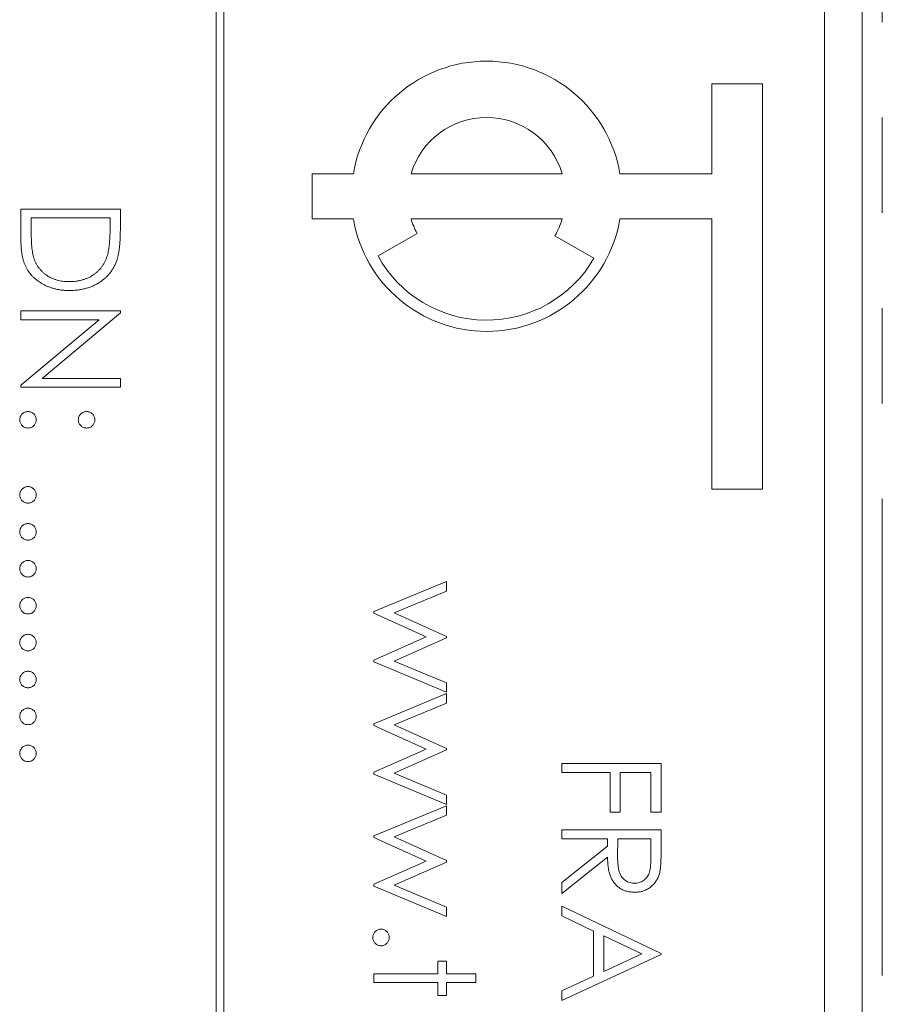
# Model space of a CAD drawing. Header units: millimetres. Extents: x 3 to 533, y -122 to 427.
# Tile 12 of 27: x 96 to 107, y 298 to 311. Entities that reach past the tile are written whole.
import ezdxf

# ---------------------------------------------------------------- set-up
doc = ezdxf.new("R2010")
doc.units = ezdxf.units.MM
doc.linetypes.add('PHANTOM', pattern=[12.7, 6.35, -1.27, 1.27, -1.27, 1.27, -1.27])

msp = doc.modelspace()

# ---------------------------------------------------------------- linework, layer by layer
at = {"color": 7, "linetype": 'Continuous', "lineweight": 15}
for p, q in [((107, 275.39), (107, 341.39)), ((98.4, 335.39), (98.4, 275.39)), ((98.5, 275.39), (98.5, 335.39)), ((106.5, 277.39), (106.5, 333.39)), ((105, 309.89), (105.675, 309.89)), ((105, 308.69), (105, 309.89)), ((105.675, 309.89), (105.675, 304.49)), ((99.675, 308.69), (100.225, 308.69)), ((99.675, 308.09), (99.675, 308.69)), ((100.994, 308.69), (103.006, 308.69)), ((103.775, 308.69), (105, 308.69)), ((95.8, 308.22), (97.123, 308.22)), ((95.8, 307.81), (95.8, 308.22)), ((97.123, 308.22), (97.123, 307.953)), ((95.936, 308.102), (95.936, 307.95)), ((96.987, 308.102), (95.936, 308.102)), ((96.987, 308.009), (96.987, 308.102)), ((100.225, 308.09), (99.675, 308.09)), ((103.006, 308.09), (100.994, 308.09)), ((105, 308.09), (103.775, 308.09)), ((105, 304.49), (105, 308.09)), ((101.074, 307.896), (100.554, 307.596)), ((102.909, 307.865), (103.429, 307.565)), ((95.8, 306.864), (97.123, 306.864)), ((95.8, 306.745), (95.8, 306.864)), ((97.123, 306.839), (96.082, 305.965)), ((97.123, 306.864), (97.123, 306.839)), ((95.8, 305.873), (96.839, 306.745)), ((96.839, 306.745), (95.8, 306.745)), ((95.8, 305.846), (95.8, 305.873)), ((97.123, 305.846), (95.8, 305.846)), ((96.082, 305.965), (97.123, 305.965)), ((97.123, 305.965), (97.123, 305.846)), ((105.675, 304.49), (105, 304.49)), ((100.5, 302.858), (101.467, 303.258)), ((101.467, 303.258), (101.467, 303.131)), ((101.467, 303.131), (100.771, 302.843)), ((100.5, 302.836), (100.5, 302.858)), ((101.195, 302.521), (100.5, 302.836)), ((100.771, 302.843), (101.467, 302.527)), ((100.5, 302.212), (101.195, 302.521)), ((101.467, 302.507), (100.771, 302.198)), ((101.467, 302.527), (101.467, 302.507)), ((100.5, 302.187), (100.5, 302.212)), ((101.467, 301.783), (100.5, 302.187)), ((100.771, 302.198), (101.467, 301.908)), ((101.467, 301.908), (101.467, 301.783)), ((100.5, 301.365), (101.467, 301.766)), ((101.467, 301.766), (101.467, 301.638)), ((101.467, 301.638), (100.771, 301.35)), ((100.5, 301.343), (100.5, 301.365)), ((101.195, 301.028), (100.5, 301.343)), ((100.771, 301.35), (101.467, 301.035)), ((100.5, 300.719), (101.195, 301.028)), ((101.467, 301.015), (100.771, 300.706)), ((101.467, 301.035), (101.467, 301.015)), ((103, 300.833), (104.323, 300.833)), ((103, 300.714), (103, 300.833)), ((104.323, 300.833), (104.323, 300.188)), ((100.5, 300.694), (100.5, 300.719)), ((101.467, 300.29), (100.5, 300.694)), ((100.771, 300.706), (101.467, 300.415)), ((103.644, 300.714), (103, 300.714)), ((103.644, 300.188), (103.644, 300.714)), ((103.78, 300.714), (103.78, 300.188)), ((104.187, 300.714), (103.78, 300.714)), ((104.187, 300.188), (104.187, 300.714)), ((101.467, 300.415), (101.467, 300.29)), ((100.5, 299.873), (101.467, 300.273)), ((101.467, 300.273), (101.467, 300.146)), ((101.467, 300.146), (100.771, 299.858)), ((103.78, 300.188), (103.644, 300.188)), ((104.323, 300.188), (104.187, 300.188)), ((103, 299.951), (104.323, 299.951)), ((103, 299.832), (103, 299.951)), ((104.323, 299.951), (104.323, 299.686)), ((100.5, 299.851), (100.5, 299.873)), ((101.195, 299.536), (100.5, 299.851)), ((100.771, 299.858), (101.467, 299.542)), ((103.611, 299.832), (103, 299.832)), ((103.611, 299.736), (103.611, 299.832)), ((103.746, 299.832), (103.744, 299.59)), ((104.187, 299.832), (103.746, 299.832)), ((104.187, 299.584), (104.187, 299.832)), ((103, 299.25), (103.611, 299.736)), ((103.611, 299.589), (103, 299.103)), ((100.5, 299.226), (101.195, 299.536)), ((101.467, 299.522), (100.771, 299.213)), ((101.467, 299.542), (101.467, 299.522)), ((100.5, 299.202), (100.5, 299.226)), ((101.467, 298.798), (100.5, 299.202)), ((100.771, 299.213), (101.467, 298.923)), ((103, 299.103), (103, 299.25)), ((101.467, 298.923), (101.467, 298.798)), ((103, 298.804), (103, 298.933)), ((103, 298.933), (104.323, 298.306)), ((103.424, 298.603), (103, 298.804)), ((103.424, 298.003), (103.424, 298.603)), ((103.56, 298.538), (103.56, 298.066)), ((104.065, 298.299), (103.56, 298.538)), ((104.323, 298.289), (103, 297.678)), ((103.56, 298.066), (104.065, 298.299)), ((104.323, 298.306), (104.323, 298.289)), ((101.348, 298.204), (101.467, 298.204)), ((101.348, 298.035), (101.348, 298.204)), ((101.467, 298.204), (101.467, 298.035)), ((100.5, 298.035), (101.348, 298.035)), ((100.5, 297.916), (100.5, 298.035)), ((101.467, 298.035), (101.857, 298.035)), ((101.857, 298.035), (101.857, 297.916)), ((103, 297.807), (103.424, 298.003)), ((101.348, 297.916), (100.5, 297.916)), ((101.348, 297.746), (101.348, 297.916)), ((101.467, 297.916), (101.467, 297.746)), ((101.857, 297.916), (101.467, 297.916)), ((101.467, 297.746), (101.348, 297.746)), ((103, 297.678), (103, 297.807))]:
    msp.add_line(p, q, dxfattribs=at)
at = {"color": 8, "linetype": 'PHANTOM', "lineweight": 0}
msp.add_line((107.268, 272.609), (107.268, 341.39), dxfattribs=at)
at = {"color": 7, "linetype": 'Continuous', "lineweight": 15}
for radius, start, end in [(1.8, 9.5941, 170.4059), (1.05, 16.6015, 163.3985), (1.8, 189.5941, 350.4059), (1.05, 196.6015, 208.0808), (1.05, 330, 343.3985), (1.65, 208.7788, 330)]:
    msp.add_arc((102, 308.39), radius, start, end, dxfattribs=at)
for points, knots in [([(95.936, 307.95), (95.936, 307.928), (95.936, 307.886), (95.938, 307.826), (95.94, 307.771), (95.944, 307.721), (95.949, 307.676), (95.954, 307.636), (95.961, 307.602), (95.967, 307.581), (95.969, 307.572)], [0, 0, 0, 0, 0.171901, 0.330628, 0.475549, 0.606746, 0.725024, 0.829742, 0.921323, 1, 1, 1, 1]), ([(96.95, 307.602), (96.953, 307.613), (96.96, 307.637), (96.967, 307.675), (96.973, 307.719), (96.978, 307.767), (96.982, 307.82), (96.985, 307.879), (96.987, 307.942), (96.987, 307.986), (96.987, 308.009)], [0, 0, 0, 0, 0.084319, 0.179285, 0.286583, 0.405111, 0.535593, 0.67819, 0.832976, 1, 1, 1, 1]), ([(97.123, 307.953), (97.123, 307.93), (97.122, 307.885), (97.12, 307.82), (97.117, 307.76), (97.111, 307.705), (97.105, 307.655), (97.097, 307.61), (97.087, 307.57), (97.079, 307.545), (97.075, 307.533)], [0, 0, 0, 0, 0.164289, 0.317406, 0.458844, 0.589367, 0.707831, 0.81577, 0.91288, 1, 1, 1, 1]), ([(96.445, 307.135), (96.428, 307.135), (96.396, 307.136), (96.349, 307.14), (96.303, 307.146), (96.258, 307.155), (96.215, 307.167), (96.173, 307.182), (96.133, 307.199), (96.095, 307.218), (96.059, 307.24), (96.024, 307.263), (95.993, 307.288), (95.964, 307.314), (95.937, 307.342), (95.912, 307.372), (95.891, 307.403), (95.871, 307.436), (95.854, 307.471), (95.839, 307.51), (95.827, 307.552), (95.817, 307.597), (95.809, 307.646), (95.804, 307.698), (95.8, 307.753), (95.8, 307.791), (95.8, 307.81)], [0, 0, 0, 0, 0.046081, 0.090807, 0.134295, 0.177024, 0.218823, 0.260244, 0.30108, 0.341614, 0.381583, 0.42012, 0.458075, 0.494738, 0.531195, 0.566934, 0.602713, 0.638327, 0.674853, 0.713467, 0.754442, 0.797815, 0.843989, 0.893072, 0.944963, 1, 1, 1, 1]), ([(95.969, 307.572), (95.974, 307.56), (95.982, 307.536), (95.997, 307.501), (96.015, 307.469), (96.036, 307.439), (96.059, 307.411), (96.084, 307.385), (96.111, 307.36), (96.141, 307.338), (96.173, 307.318), (96.207, 307.301), (96.242, 307.286), (96.28, 307.274), (96.319, 307.265), (96.359, 307.258), (96.402, 307.254), (96.43, 307.254), (96.445, 307.254)], [0, 0, 0, 0, 0.062415, 0.123338, 0.183125, 0.241783, 0.300579, 0.35968, 0.418882, 0.479531, 0.540851, 0.602303, 0.664463, 0.727806, 0.792895, 0.859672, 0.928464, 1, 1, 1, 1]), ([(96.445, 307.254), (96.46, 307.254), (96.491, 307.254), (96.535, 307.259), (96.578, 307.266), (96.62, 307.276), (96.659, 307.289), (96.697, 307.305), (96.733, 307.324), (96.767, 307.345), (96.799, 307.369), (96.829, 307.396), (96.856, 307.425), (96.88, 307.456), (96.902, 307.489), (96.921, 307.524), (96.937, 307.562), (96.946, 307.589), (96.95, 307.602)], [0, 0, 0, 0, 0.0701512, 0.1378126, 0.2032262, 0.2671741, 0.330024, 0.3917943, 0.4530844, 0.5143339, 0.575, 0.6348655, 0.6941163, 0.7534416, 0.8131258, 0.8740797, 0.936007, 1, 1, 1, 1]), ([(97.075, 307.533), (97.069, 307.518), (97.058, 307.488), (97.036, 307.445), (97.011, 307.404), (96.984, 307.366), (96.953, 307.331), (96.919, 307.298), (96.882, 307.268), (96.842, 307.24), (96.799, 307.215), (96.754, 307.194), (96.708, 307.176), (96.659, 307.161), (96.608, 307.149), (96.555, 307.141), (96.501, 307.136), (96.464, 307.135), (96.445, 307.135)], [0, 0, 0, 0, 0.061545, 0.121694, 0.181155, 0.239875, 0.298702, 0.357647, 0.417605, 0.478494, 0.540407, 0.602345, 0.665004, 0.728559, 0.793651, 0.860534, 0.929236, 1, 1, 1, 1]), ([(95.783, 305.413), (95.783, 305.421), (95.784, 305.435), (95.791, 305.456), (95.801, 305.475), (95.815, 305.492), (95.832, 305.506), (95.851, 305.516), (95.872, 305.522), (95.886, 305.523), (95.893, 305.524)], [0, 0, 0, 0, 0.1277566, 0.2494144, 0.3727965, 0.5001113, 0.6286099, 0.7506434, 0.8737684, 1, 1, 1, 1]), ([(95.893, 305.524), (95.901, 305.523), (95.915, 305.522), (95.936, 305.516), (95.955, 305.506), (95.972, 305.492), (95.986, 305.475), (95.996, 305.456), (96.002, 305.435), (96.003, 305.421), (96.004, 305.413)], [0, 0, 0, 0, 0.129097, 0.252046, 0.373905, 0.501038, 0.628171, 0.751376, 0.872426, 1, 1, 1, 1]), ([(96.563, 305.413), (96.564, 305.421), (96.564, 305.435), (96.571, 305.456), (96.581, 305.475), (96.595, 305.492), (96.612, 305.506), (96.631, 305.516), (96.651, 305.522), (96.666, 305.523), (96.673, 305.524)], [0, 0, 0, 0, 0.127574, 0.248624, 0.371829, 0.498962, 0.626095, 0.747954, 0.870903, 1, 1, 1, 1]), ([(96.673, 305.524), (96.681, 305.523), (96.695, 305.522), (96.716, 305.516), (96.735, 305.506), (96.752, 305.492), (96.766, 305.475), (96.776, 305.456), (96.783, 305.435), (96.783, 305.421), (96.784, 305.413)], [0, 0, 0, 0, 0.126257, 0.249407, 0.371465, 0.498805, 0.627129, 0.750535, 0.872218, 1, 1, 1, 1]), ([(95.893, 305.303), (95.886, 305.304), (95.872, 305.305), (95.851, 305.31), (95.832, 305.321), (95.815, 305.335), (95.801, 305.352), (95.791, 305.371), (95.784, 305.392), (95.783, 305.406), (95.783, 305.413)], [0, 0, 0, 0, 0.126178, 0.248821, 0.37154, 0.499984, 0.627244, 0.749226, 0.872298, 1, 1, 1, 1]), ([(96.004, 305.413), (96.003, 305.406), (96.002, 305.392), (95.996, 305.371), (95.986, 305.352), (95.972, 305.335), (95.955, 305.321), (95.936, 305.31), (95.915, 305.304), (95.901, 305.304), (95.893, 305.303)], [0, 0, 0, 0, 0.127519, 0.249986, 0.371792, 0.49887, 0.625948, 0.748492, 0.870959, 1, 1, 1, 1]), ([(96.673, 305.303), (96.666, 305.304), (96.651, 305.304), (96.63, 305.31), (96.612, 305.321), (96.595, 305.335), (96.581, 305.352), (96.57, 305.371), (96.565, 305.392), (96.564, 305.406), (96.563, 305.413)], [0, 0, 0, 0, 0.129041, 0.251508, 0.374052, 0.50113, 0.628208, 0.750014, 0.872481, 1, 1, 1, 1]), ([(96.784, 305.413), (96.783, 305.406), (96.782, 305.392), (96.777, 305.371), (96.766, 305.352), (96.752, 305.335), (96.735, 305.321), (96.716, 305.31), (96.695, 305.304), (96.681, 305.304), (96.673, 305.303)], [0, 0, 0, 0, 0.127519, 0.249986, 0.371792, 0.49887, 0.625948, 0.748492, 0.870959, 1, 1, 1, 1]), ([(95.783, 304.413), (95.783, 304.42), (95.784, 304.435), (95.791, 304.455), (95.801, 304.474), (95.815, 304.491), (95.832, 304.505), (95.851, 304.515), (95.872, 304.522), (95.886, 304.523), (95.893, 304.523)], [0, 0, 0, 0, 0.1277566, 0.2494144, 0.3727965, 0.5001113, 0.6286099, 0.7506434, 0.8737684, 1, 1, 1, 1]), ([(95.893, 304.303), (95.886, 304.303), (95.872, 304.304), (95.851, 304.31), (95.832, 304.321), (95.815, 304.334), (95.801, 304.351), (95.791, 304.37), (95.784, 304.391), (95.783, 304.405), (95.783, 304.413)], [0, 0, 0, 0, 0.126178, 0.248821, 0.37154, 0.499984, 0.627244, 0.749226, 0.872298, 1, 1, 1, 1]), ([(95.893, 304.523), (95.901, 304.523), (95.915, 304.522), (95.936, 304.515), (95.955, 304.505), (95.972, 304.491), (95.986, 304.474), (95.996, 304.455), (96.002, 304.435), (96.003, 304.42), (96.004, 304.413)], [0, 0, 0, 0, 0.129097, 0.252046, 0.373905, 0.501038, 0.628171, 0.751376, 0.872426, 1, 1, 1, 1]), ([(96.004, 304.413), (96.003, 304.405), (96.002, 304.391), (95.996, 304.37), (95.986, 304.351), (95.972, 304.334), (95.955, 304.32), (95.936, 304.31), (95.915, 304.304), (95.901, 304.303), (95.893, 304.303)], [0, 0, 0, 0, 0.127519, 0.249986, 0.371792, 0.49887, 0.625948, 0.748492, 0.870959, 1, 1, 1, 1]), ([(95.783, 303.921), (95.783, 303.928), (95.784, 303.943), (95.791, 303.963), (95.801, 303.982), (95.815, 303.999), (95.832, 304.013), (95.851, 304.024), (95.872, 304.03), (95.886, 304.031), (95.893, 304.031)], [0, 0, 0, 0, 0.1277566, 0.2494144, 0.3727965, 0.5001113, 0.6286099, 0.7506434, 0.8737684, 1, 1, 1, 1]), ([(95.893, 304.031), (95.901, 304.031), (95.915, 304.03), (95.936, 304.024), (95.955, 304.013), (95.972, 303.999), (95.986, 303.982), (95.996, 303.963), (96.002, 303.943), (96.003, 303.928), (96.004, 303.921)], [0, 0, 0, 0, 0.129097, 0.252046, 0.373905, 0.501038, 0.628171, 0.751376, 0.872426, 1, 1, 1, 1]), ([(95.893, 303.811), (95.886, 303.811), (95.872, 303.812), (95.851, 303.818), (95.832, 303.829), (95.815, 303.842), (95.801, 303.859), (95.791, 303.878), (95.784, 303.899), (95.783, 303.914), (95.783, 303.921)], [0, 0, 0, 0, 0.126178, 0.248821, 0.37154, 0.499984, 0.627244, 0.749226, 0.872298, 1, 1, 1, 1]), ([(96.004, 303.921), (96.003, 303.914), (96.002, 303.899), (95.996, 303.878), (95.986, 303.859), (95.972, 303.842), (95.955, 303.829), (95.936, 303.818), (95.915, 303.812), (95.901, 303.811), (95.893, 303.811)], [0, 0, 0, 0, 0.127519, 0.249986, 0.371792, 0.49887, 0.625948, 0.748492, 0.870959, 1, 1, 1, 1]), ([(95.783, 303.429), (95.783, 303.436), (95.784, 303.451), (95.791, 303.472), (95.801, 303.491), (95.815, 303.508), (95.832, 303.521), (95.851, 303.532), (95.872, 303.538), (95.886, 303.539), (95.893, 303.539)], [0, 0, 0, 0, 0.1277566, 0.2494144, 0.3727965, 0.5001113, 0.6286099, 0.7506434, 0.8737684, 1, 1, 1, 1]), ([(95.893, 303.539), (95.901, 303.539), (95.915, 303.538), (95.936, 303.532), (95.955, 303.521), (95.972, 303.507), (95.986, 303.491), (95.996, 303.472), (96.002, 303.451), (96.003, 303.436), (96.004, 303.429)], [0, 0, 0, 0, 0.129097, 0.252046, 0.373905, 0.501038, 0.628171, 0.751376, 0.872426, 1, 1, 1, 1]), ([(95.893, 303.319), (95.886, 303.319), (95.872, 303.32), (95.851, 303.326), (95.832, 303.337), (95.815, 303.351), (95.801, 303.367), (95.791, 303.386), (95.784, 303.407), (95.783, 303.422), (95.783, 303.429)], [0, 0, 0, 0, 0.126178, 0.248821, 0.37154, 0.499984, 0.627244, 0.749226, 0.872298, 1, 1, 1, 1]), ([(96.004, 303.429), (96.003, 303.422), (96.002, 303.407), (95.996, 303.386), (95.986, 303.367), (95.972, 303.351), (95.955, 303.337), (95.936, 303.326), (95.915, 303.32), (95.901, 303.319), (95.893, 303.319)], [0, 0, 0, 0, 0.127519, 0.249986, 0.371792, 0.49887, 0.625948, 0.748492, 0.870959, 1, 1, 1, 1]), ([(95.783, 302.937), (95.783, 302.945), (95.784, 302.959), (95.791, 302.98), (95.801, 302.999), (95.815, 303.016), (95.832, 303.029), (95.851, 303.04), (95.872, 303.046), (95.886, 303.047), (95.893, 303.047)], [0, 0, 0, 0, 0.1277566, 0.2494144, 0.3727965, 0.5001113, 0.6286099, 0.7506434, 0.8737684, 1, 1, 1, 1]), ([(95.893, 303.047), (95.901, 303.047), (95.915, 303.046), (95.936, 303.04), (95.955, 303.03), (95.972, 303.016), (95.986, 302.999), (95.996, 302.98), (96.002, 302.959), (96.003, 302.945), (96.004, 302.937)], [0, 0, 0, 0, 0.129097, 0.252046, 0.373905, 0.501038, 0.628171, 0.751376, 0.872426, 1, 1, 1, 1]), ([(95.893, 302.827), (95.886, 302.827), (95.872, 302.828), (95.851, 302.834), (95.832, 302.845), (95.815, 302.859), (95.801, 302.876), (95.791, 302.895), (95.784, 302.915), (95.783, 302.93), (95.783, 302.937)], [0, 0, 0, 0, 0.126178, 0.248821, 0.37154, 0.499984, 0.627244, 0.749226, 0.872298, 1, 1, 1, 1]), ([(96.004, 302.937), (96.003, 302.93), (96.002, 302.915), (95.996, 302.895), (95.986, 302.876), (95.972, 302.859), (95.955, 302.845), (95.936, 302.834), (95.915, 302.828), (95.901, 302.827), (95.893, 302.827)], [0, 0, 0, 0, 0.127519, 0.249986, 0.371792, 0.49887, 0.625948, 0.748492, 0.870959, 1, 1, 1, 1]), ([(95.783, 302.445), (95.783, 302.453), (95.784, 302.467), (95.791, 302.488), (95.801, 302.507), (95.815, 302.524), (95.832, 302.538), (95.851, 302.548), (95.872, 302.554), (95.886, 302.555), (95.893, 302.556)], [0, 0, 0, 0, 0.1277566, 0.2494144, 0.3727965, 0.5001113, 0.6286099, 0.7506434, 0.8737684, 1, 1, 1, 1]), ([(95.893, 302.335), (95.886, 302.336), (95.872, 302.336), (95.851, 302.342), (95.832, 302.353), (95.815, 302.367), (95.801, 302.384), (95.791, 302.403), (95.784, 302.423), (95.783, 302.438), (95.783, 302.445)], [0, 0, 0, 0, 0.126178, 0.248821, 0.37154, 0.499984, 0.627244, 0.749226, 0.872298, 1, 1, 1, 1]), ([(95.893, 302.556), (95.901, 302.555), (95.915, 302.554), (95.936, 302.548), (95.955, 302.538), (95.972, 302.524), (95.986, 302.507), (95.996, 302.488), (96.002, 302.467), (96.003, 302.453), (96.004, 302.445)], [0, 0, 0, 0, 0.129097, 0.252046, 0.373905, 0.501038, 0.628171, 0.751376, 0.872426, 1, 1, 1, 1]), ([(96.004, 302.445), (96.003, 302.438), (96.002, 302.424), (95.996, 302.403), (95.986, 302.384), (95.972, 302.367), (95.955, 302.353), (95.936, 302.342), (95.915, 302.336), (95.901, 302.336), (95.893, 302.335)], [0, 0, 0, 0, 0.127519, 0.249986, 0.371792, 0.49887, 0.625948, 0.748492, 0.870959, 1, 1, 1, 1]), ([(95.783, 301.954), (95.783, 301.961), (95.784, 301.975), (95.791, 301.996), (95.801, 302.015), (95.815, 302.032), (95.832, 302.046), (95.851, 302.056), (95.872, 302.063), (95.886, 302.063), (95.893, 302.064)], [0, 0, 0, 0, 0.1277566, 0.2494144, 0.3727965, 0.5001113, 0.6286099, 0.7506434, 0.8737684, 1, 1, 1, 1]), ([(95.893, 302.064), (95.901, 302.063), (95.915, 302.063), (95.936, 302.056), (95.955, 302.046), (95.972, 302.032), (95.986, 302.015), (95.996, 301.996), (96.002, 301.975), (96.003, 301.961), (96.004, 301.954)], [0, 0, 0, 0, 0.129097, 0.252046, 0.373905, 0.501038, 0.628171, 0.751376, 0.872426, 1, 1, 1, 1]), ([(95.893, 301.843), (95.886, 301.844), (95.872, 301.845), (95.851, 301.85), (95.832, 301.861), (95.815, 301.875), (95.801, 301.892), (95.791, 301.911), (95.784, 301.932), (95.783, 301.946), (95.783, 301.954)], [0, 0, 0, 0, 0.126178, 0.248821, 0.37154, 0.499984, 0.627244, 0.749226, 0.872298, 1, 1, 1, 1]), ([(96.004, 301.954), (96.003, 301.946), (96.002, 301.932), (95.996, 301.911), (95.986, 301.892), (95.972, 301.875), (95.955, 301.861), (95.936, 301.85), (95.915, 301.845), (95.901, 301.844), (95.893, 301.843)], [0, 0, 0, 0, 0.127519, 0.249986, 0.371792, 0.49887, 0.625948, 0.748492, 0.870959, 1, 1, 1, 1]), ([(95.783, 301.462), (95.783, 301.469), (95.784, 301.483), (95.791, 301.504), (95.801, 301.523), (95.815, 301.54), (95.832, 301.554), (95.851, 301.564), (95.872, 301.571), (95.886, 301.571), (95.893, 301.572)], [0, 0, 0, 0, 0.1277566, 0.2494144, 0.3727965, 0.5001113, 0.6286099, 0.7506434, 0.8737684, 1, 1, 1, 1]), ([(95.893, 301.572), (95.901, 301.571), (95.915, 301.571), (95.936, 301.564), (95.955, 301.554), (95.972, 301.54), (95.986, 301.523), (95.996, 301.504), (96.002, 301.483), (96.003, 301.469), (96.004, 301.462)], [0, 0, 0, 0, 0.129097, 0.252046, 0.373905, 0.501038, 0.628171, 0.751376, 0.872426, 1, 1, 1, 1]), ([(95.893, 301.351), (95.886, 301.352), (95.872, 301.353), (95.851, 301.359), (95.832, 301.369), (95.815, 301.383), (95.801, 301.4), (95.791, 301.419), (95.784, 301.44), (95.783, 301.454), (95.783, 301.462)], [0, 0, 0, 0, 0.126178, 0.248821, 0.37154, 0.499984, 0.627244, 0.749226, 0.872298, 1, 1, 1, 1]), ([(96.004, 301.462), (96.003, 301.454), (96.002, 301.44), (95.996, 301.419), (95.986, 301.4), (95.972, 301.383), (95.955, 301.369), (95.936, 301.359), (95.915, 301.353), (95.901, 301.352), (95.893, 301.351)], [0, 0, 0, 0, 0.127519, 0.249986, 0.371792, 0.49887, 0.625948, 0.748492, 0.870959, 1, 1, 1, 1]), ([(95.783, 300.97), (95.783, 300.977), (95.784, 300.992), (95.791, 301.012), (95.801, 301.031), (95.815, 301.048), (95.832, 301.062), (95.851, 301.073), (95.872, 301.079), (95.886, 301.08), (95.893, 301.08)], [0, 0, 0, 0, 0.1277566, 0.2494144, 0.3727965, 0.5001113, 0.6286099, 0.7506434, 0.8737684, 1, 1, 1, 1]), ([(95.893, 301.08), (95.901, 301.08), (95.915, 301.079), (95.936, 301.073), (95.955, 301.062), (95.972, 301.048), (95.986, 301.031), (95.996, 301.012), (96.002, 300.992), (96.003, 300.977), (96.004, 300.97)], [0, 0, 0, 0, 0.129097, 0.252046, 0.373905, 0.501038, 0.628171, 0.751376, 0.872426, 1, 1, 1, 1]), ([(95.893, 300.86), (95.886, 300.86), (95.872, 300.861), (95.851, 300.867), (95.832, 300.878), (95.815, 300.891), (95.801, 300.908), (95.791, 300.927), (95.784, 300.948), (95.783, 300.962), (95.783, 300.97)], [0, 0, 0, 0, 0.126178, 0.248821, 0.37154, 0.499984, 0.627244, 0.749226, 0.872298, 1, 1, 1, 1]), ([(96.004, 300.97), (96.003, 300.962), (96.002, 300.948), (95.996, 300.927), (95.986, 300.908), (95.972, 300.891), (95.955, 300.878), (95.936, 300.867), (95.915, 300.861), (95.901, 300.86), (95.893, 300.86)], [0, 0, 0, 0, 0.127519, 0.249986, 0.371792, 0.49887, 0.625948, 0.748492, 0.870959, 1, 1, 1, 1]), ([(104.323, 299.686), (104.323, 299.669), (104.323, 299.635), (104.322, 299.586), (104.32, 299.542), (104.319, 299.502), (104.316, 299.467), (104.313, 299.436), (104.31, 299.41), (104.306, 299.394), (104.305, 299.387)], [0, 0, 0, 0, 0.176258, 0.338434, 0.484822, 0.617158, 0.734698, 0.837385, 0.926372, 1, 1, 1, 1]), ([(103.969, 299.12), (103.952, 299.121), (103.917, 299.122), (103.867, 299.132), (103.821, 299.148), (103.777, 299.171), (103.739, 299.2), (103.704, 299.235), (103.676, 299.276), (103.656, 299.314), (103.643, 299.347), (103.634, 299.375), (103.627, 299.405), (103.621, 299.437), (103.617, 299.472), (103.613, 299.509), (103.611, 299.548), (103.611, 299.575), (103.611, 299.589)], [0, 0, 0, 0, 0.0787802, 0.1537206, 0.2267135, 0.2991912, 0.37119, 0.4430064, 0.5166892, 0.5932172, 0.6338729, 0.6769891, 0.7228995, 0.7719586, 0.8242113, 0.8793787, 0.9379481, 1, 1, 1, 1]), ([(103.744, 299.59), (103.744, 299.579), (103.744, 299.557), (103.746, 299.525), (103.748, 299.496), (103.75, 299.468), (103.754, 299.443), (103.758, 299.421), (103.763, 299.4), (103.77, 299.377), (103.783, 299.35), (103.8, 299.321), (103.822, 299.297), (103.848, 299.276), (103.875, 299.259), (103.905, 299.247), (103.937, 299.24), (103.958, 299.239), (103.969, 299.239)], [0, 0, 0, 0, 0.071668, 0.138913, 0.201185, 0.259124, 0.312255, 0.360682, 0.405086, 0.445102, 0.518778, 0.589462, 0.658462, 0.727283, 0.796322, 0.863175, 0.930949, 1, 1, 1, 1]), ([(103.969, 299.239), (103.98, 299.239), (104.001, 299.24), (104.032, 299.247), (104.061, 299.26), (104.088, 299.277), (104.113, 299.297), (104.134, 299.321), (104.152, 299.348), (104.163, 299.373), (104.17, 299.395), (104.175, 299.415), (104.179, 299.437), (104.182, 299.461), (104.184, 299.488), (104.186, 299.518), (104.187, 299.55), (104.187, 299.573), (104.187, 299.584)], [0, 0, 0, 0, 0.0688143, 0.1363648, 0.2040194, 0.2730637, 0.3429133, 0.4109654, 0.4791688, 0.549308, 0.5876516, 0.6306467, 0.6788788, 0.7319343, 0.7911114, 0.8552832, 0.9250859, 1, 1, 1, 1]), ([(104.305, 299.387), (104.303, 299.377), (104.298, 299.358), (104.288, 299.33), (104.276, 299.304), (104.263, 299.279), (104.247, 299.256), (104.229, 299.234), (104.21, 299.213), (104.188, 299.194), (104.166, 299.176), (104.141, 299.161), (104.116, 299.148), (104.089, 299.138), (104.061, 299.13), (104.031, 299.124), (104.001, 299.121), (103.98, 299.12), (103.969, 299.12)], [0, 0, 0, 0, 0.064217, 0.127064, 0.188745, 0.249132, 0.309453, 0.369827, 0.43065, 0.492352, 0.554072, 0.61569, 0.676798, 0.738439, 0.801317, 0.865185, 0.931641, 1, 1, 1, 1]), ([(100.483, 298.518), (100.483, 298.525), (100.484, 298.54), (100.491, 298.56), (100.501, 298.579), (100.515, 298.596), (100.532, 298.61), (100.551, 298.621), (100.572, 298.627), (100.586, 298.628), (100.593, 298.628)], [0, 0, 0, 0, 0.1277566, 0.2494144, 0.3727965, 0.5001113, 0.6286099, 0.7506434, 0.8737684, 1, 1, 1, 1]), ([(100.593, 298.628), (100.601, 298.628), (100.615, 298.627), (100.636, 298.621), (100.655, 298.61), (100.672, 298.596), (100.686, 298.579), (100.696, 298.56), (100.702, 298.54), (100.703, 298.525), (100.704, 298.518)], [0, 0, 0, 0, 0.129097, 0.252046, 0.373905, 0.501038, 0.628171, 0.751376, 0.872426, 1, 1, 1, 1]), ([(100.593, 298.408), (100.586, 298.408), (100.572, 298.409), (100.551, 298.415), (100.532, 298.426), (100.515, 298.439), (100.501, 298.456), (100.491, 298.475), (100.484, 298.496), (100.483, 298.51), (100.483, 298.518)], [0, 0, 0, 0, 0.126178, 0.248821, 0.37154, 0.499984, 0.627244, 0.749226, 0.872298, 1, 1, 1, 1]), ([(100.704, 298.518), (100.703, 298.51), (100.702, 298.496), (100.696, 298.475), (100.686, 298.456), (100.672, 298.439), (100.655, 298.426), (100.636, 298.415), (100.615, 298.409), (100.601, 298.408), (100.593, 298.408)], [0, 0, 0, 0, 0.127519, 0.249986, 0.371792, 0.49887, 0.625948, 0.748492, 0.870959, 1, 1, 1, 1])]:
    msp.add_open_spline(points, degree=3, knots=knots, dxfattribs=at)

doc.saveas('drawing.dxf')
